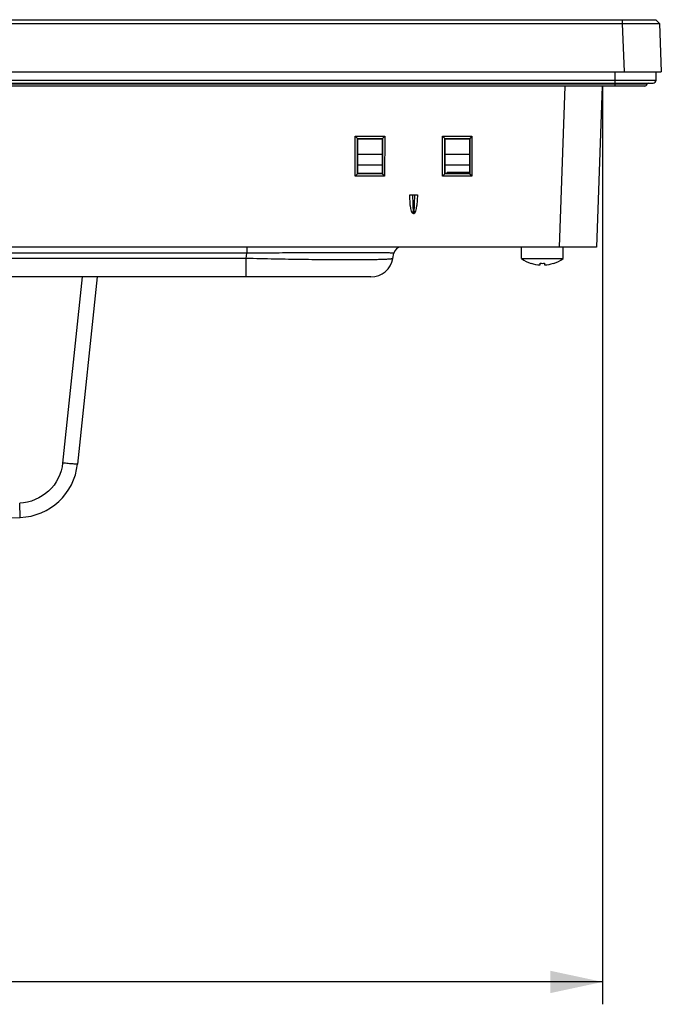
# Model space of a CAD drawing. Header units: millimetres. Extents: x 0 to 1682, y 0 to 1188.
# Tile 7 of 35: x 687 to 773, y 185 to 317. Entities that reach past the tile are written whole.
import ezdxf

# ---------------------------------------------------------------- set-up
doc = ezdxf.new("R2010")
doc.units = ezdxf.units.MM
doc.header["$LTSCALE"] = 92.51
doc.layers.get('0').update_dxf_attribs({"linetype": 'CONTINUOUS'})
for name, color, linetype in [('2D-TOPRC1500_00-DIM', 7, 'CONTINUOUS'), ('CASE_COVER_12W-SHAPE', 7, 'CONTINUOUS'), ('FRONT_CASE-RC15_B-SHAPE', 7, 'CONTINUOUS'), ('GASKET-TOPRC15-SHAPE', 7, 'CONTINUOUS'), ('ISO7045-M3X5-4_8-SHAPE', 7, 'CONTINUOUS'), ('REAR_CASE-RC15W-SHAPE', 7, 'CONTINUOUS'), ('STANDOFF_NTHRU_M8_-SHAPE', 7, 'CONTINUOUS')]:
    doc.layers.add(name, color=color, linetype=linetype)
doc.styles.get("Standard").update_dxf_attribs({"font": 'GOTHIC.TTF'})
doc.dimstyles.new('DIMSTYLE_4', dxfattribs={"dimtxt": 7, "dimasz": 7, "dimexe": 1.5, "dimexo": 1, "dimgap": 0.875, "dimtad": 1, "dimdec": 1, "dimdsep": 46, "dimtxsty": 'Standard', "dimblk": '_FILLED', "dimblk1": '_FILLED', "dimblk2": '_FILLED', "dimcen": 0.09, "dimadec": 5, "dimazin": 2, "dimtp": 0.5, "dimtm": 0.5, "dimtfac": 1, "dimtdec": 1, "dimtofl": 0, "dimtmove": 0, "dimatfit": 3, "dimldrblk": '_FILLED', "dimfxl": 1, "dimtolj": 1, "dimarcsym": 0})

# ---------------------------------------------------------------- blocks, each defined once
blk = doc.blocks.new('_FILLED')
at = {"color": 0, "linetype": 'ByBlock'}
blk.add_solid([(0, 0), (-1, 0.214), (-1, -0.214)], dxfattribs=at)
blk = doc.blocks.new('*D6')
at = {"layer": '2D-TOPRC1500_00-DIM', "color": 2, "linetype": 'Continuous'}
for p, q in [((374.52, 308.48), (374.52, 185.42)), ((765.19, 308.48), (765.19, 185.42)), ((374.52, 188.42), (569.86, 188.42)), ((765.19, 188.42), (569.86, 188.42))]:
    blk.add_line(p, q, dxfattribs=at)
at = {"layer": '2D-TOPRC1500_00-DIM', "color": 2, "linetype": 'Continuous', "xscale": 7, "yscale": 7, "zscale": 7, "rotation": 180}
blk.add_blockref('_FILLED', (374.52, 188.42), dxfattribs=at)
at = {"layer": '2D-TOPRC1500_00-DIM', "color": 2, "linetype": 'Continuous', "xscale": 7, "yscale": 7, "zscale": 7}
blk.add_blockref('_FILLED', (765.19, 188.42), dxfattribs=at)
at = {"layer": '2D-TOPRC1500_00-DIM', "color": 2, "linetype": 'Continuous', "insert": (569.86, 197.17), "char_height": 7, "width": 23.5926, "attachment_point": 2, "line_spacing_factor": 0.9}
blk.add_mtext('390.7', dxfattribs=at)

msp = doc.modelspace()

# ---------------------------------------------------------------- linework, layer by layer
at = {"layer": 'CASE_COVER_12W-SHAPE', "color": 7, "linetype": 'Continuous'}
for p, q in [((695.433898, 282.979619), (692.810667, 258.021248)), ((697.437578, 282.979619), (694.799711, 257.88199)), ((687.124917, 250.723168), (687.054572, 252.652131))]:
    msp.add_line(p, q, dxfattribs=at)
for centre, radius, start, end in [((686.843536, 258.718218), 8, 272.01565767, 354), ((644.857995, 1451.679619), 1201.7, 270, 272.015657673)]:
    msp.add_arc(centre, radius, start, end, dxfattribs=at)
for points, knots in [([(692.810667, 258.021248), (692.664125, 256.628361), (691.313026, 253.856802), (688.45427, 252.701498), (687.054572, 252.652131)], [0, 0, 0, 0, 0.5000010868, 1, 1, 1, 1]), ([(694.799711, 257.88199), (694.798294, 257.868509), (694.720965, 257.878276), (694.631718, 257.866196), (694.436781, 257.881381), (694.198012, 257.8941), (693.898834, 257.9181), (693.431515, 257.958253), (693.063658, 257.99469), (692.810667, 258.021248)], [0, 0, 0, 0, 0.0203681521, 0.0774284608, 0.1698617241, 0.2939393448, 0.4451231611, 0.6177727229, 1, 1, 1, 1])]:
    msp.add_open_spline(points, degree=3, knots=knots, dxfattribs=at)
at = {"layer": 'FRONT_CASE-RC15_B-SHAPE', "color": 7, "linetype": 'Continuous'}
for p, q in [((367.402441, 317.479619), (772.31355, 317.479619)), ((371.881945, 316.979923), (767.834045, 316.979923)), ((767.834045, 317.479619), (767.834045, 316.979923)), ((767.834045, 316.979923), (768.061041, 310.479619)), ((772.830965, 316.979988), (772.31355, 317.479619)), ((772.31355, 317.479619), (772.830999, 316.979923)), ((772.830999, 316.979923), (773.057995, 310.479619)), ((366.657995, 310.479619), (773.057995, 310.479619)), ((760.130564, 308.579619), (759.376275, 286.979619)), ((765.127518, 308.579619), (764.373229, 286.979619)), ((732.036704, 301.840395), (735.979286, 301.840395)), ((732.036704, 301.840395), (732.326087, 301.551047)), ((732.043861, 296.50497), (732.036704, 301.840395)), ((732.326087, 301.551047), (735.689904, 301.551047)), ((732.326087, 301.551047), (732.336924, 301.550681)), ((732.336924, 301.550681), (732.383551, 301.50406)), ((732.34329, 296.804436), (732.336924, 301.550681)), ((732.383551, 301.50406), (735.63244, 301.50406)), ((732.383551, 296.855171), (732.383551, 301.50406)), ((735.679066, 301.550681), (735.63244, 301.50406)), ((735.63244, 301.50406), (735.63244, 296.855171)), ((735.679066, 301.550681), (735.6727, 296.804436)), ((735.679066, 301.550681), (735.689904, 301.551047)), ((735.979286, 301.840395), (735.689904, 301.551047)), ((735.979286, 301.840395), (735.97213, 296.50497)), ((743.736704, 301.840395), (747.679286, 301.840395)), ((743.736704, 301.840395), (744.026087, 301.551047)), ((743.743861, 296.50497), (743.736704, 301.840395)), ((744.026087, 301.551047), (747.389904, 301.551047)), ((744.026087, 301.551047), (744.036924, 301.550681)), ((744.036924, 301.550681), (744.083551, 301.50406)), ((744.04329, 296.804436), (744.036924, 301.550681)), ((744.083551, 301.50406), (747.33244, 301.50406)), ((744.083551, 296.855171), (744.083551, 301.50406)), ((747.379066, 301.550681), (747.33244, 301.50406)), ((747.33244, 301.50406), (747.33244, 296.855171)), ((747.379066, 301.550681), (747.3727, 296.804436)), ((747.379066, 301.550681), (747.389904, 301.551047)), ((747.679286, 301.840395), (747.389904, 301.551047)), ((747.679286, 301.840395), (747.67213, 296.50497)), ((735.63244, 299.401115), (732.383551, 299.401115)), ((747.33244, 299.401115), (744.083551, 299.401115)), ((735.63244, 297.979619), (732.383551, 297.979619)), ((747.33244, 297.979619), (744.083551, 297.979619)), ((732.043861, 296.50497), (732.34329, 296.804436)), ((735.97213, 296.50497), (732.043861, 296.50497)), ((732.34329, 296.804436), (732.343641, 296.815257)), ((732.343641, 296.815257), (732.383551, 296.855171)), ((735.672349, 296.815257), (732.343641, 296.815257)), ((735.63244, 296.855171), (732.383551, 296.855171)), ((735.672349, 296.815257), (735.63244, 296.855171)), ((735.672349, 296.815257), (735.6727, 296.804436)), ((735.97213, 296.50497), (735.6727, 296.804436)), ((743.743861, 296.50497), (744.04329, 296.804436)), ((747.67213, 296.50497), (743.743861, 296.50497)), ((744.04329, 296.804436), (744.043641, 296.815257)), ((744.043641, 296.815257), (744.083551, 296.855171)), ((747.372349, 296.815257), (744.043641, 296.815257)), ((747.33244, 296.855171), (744.083551, 296.855171)), ((747.372349, 296.815257), (747.33244, 296.855171)), ((747.372349, 296.815257), (747.3727, 296.804436)), ((747.67213, 296.50497), (747.3727, 296.804436)), ((739.357995, 293.979619), (740.357995, 293.979619)), ((739.407713, 292.555881), (739.357995, 293.979619)), ((739.839914, 291.481142), (739.752665, 293.979619)), ((739.963325, 293.979619), (739.876076, 291.481142)), ((740.357995, 293.979619), (740.308277, 292.555881)), ((739.839914, 291.481142), (739.876076, 291.481142)), ((764.373229, 286.979619), (375.342761, 286.979619))]:
    msp.add_line(p, q, dxfattribs=at)
for centre, major_axis, start_param, end_param in [((739.807427, 292.571059), (-0.037541, 1.08983), -4.7110976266, -3.1542273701), ((739.908563, 292.571059), (0.037541, 1.08983), -3.1289579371, -1.5720876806)]:
    msp.add_ellipse(centre, major_axis=major_axis, ratio=0.3668118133, start_param=start_param, end_param=end_param, dxfattribs=at)
msp.add_open_spline([(767.834045, 316.979923), (768.158461, 316.981094), (768.794723, 316.983168), (769.718425, 316.985513), (770.569778, 316.986984), (771.218997, 316.987475), (771.678166, 316.987326), (771.969425, 316.986996), (772.221044, 316.986388), (772.430713, 316.985693), (772.596139, 316.984438), (772.706122, 316.983927), (772.770275, 316.982172), (772.801722, 316.982674), (772.819314, 316.979776), (772.829298, 316.981599), (772.830965, 316.979988)], degree=3, knots=[0, 0, 0, 0, 0.1947663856, 0.3819864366, 0.5545521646, 0.7058829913, 0.7717485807, 0.8302194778, 0.8807384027, 0.9228218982, 0.9560629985, 0.9801414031, 0.9886714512, 0.9948309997, 0.9986082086, 1, 1, 1, 1], dxfattribs=at)
at = {"layer": 'GASKET-TOPRC15-SHAPE', "color": 7, "linetype": 'Continuous'}
for p, q in [((766.857995, 308.579619), (766.857995, 310.479619)), ((772.357995, 309.379619), (772.357995, 310.479619)), ((367.357995, 309.379619), (772.357995, 309.379619)), ((367.757995, 308.979619), (771.957995, 308.979619)), ((771.151934, 308.819619), (368.564056, 308.819619)), ((770.857995, 308.579619), (368.857995, 308.579619))]:
    msp.add_line(p, q, dxfattribs=at)
for centre, radius, start, end in [((771.957995, 309.379619), 0.4, 270, 360), ((770.857995, 308.879619), 0.3, 270, 348.46304097), ((771.347893, 308.779619), 0.2, 90, 168.46304097)]:
    msp.add_arc(centre, radius, start, end, dxfattribs=at)
at = {"layer": 'ISO7045-M3X5-4_8-SHAPE', "color": 7, "linetype": 'Continuous'}
for p, q in [((754.307995, 285.428148), (754.307995, 286.979619)), ((759.907995, 285.428148), (759.907995, 286.979619)), ((754.307995, 285.428148), (759.907995, 285.428148)), ((755.607995, 284.800915), (755.607995, 284.810359)), ((756.807995, 284.588643), (756.807995, 284.810359)), ((757.407995, 284.810359), (757.407995, 284.588643)), ((758.607995, 284.810359), (758.607995, 284.800915))]:
    msp.add_line(p, q, dxfattribs=at)
for radius, start, end in [(5, 235.94420226, 252.54239688), (5, 287.45760312, 304.05579774), (4.990992, 252.5098725, 266.55397131), (4.769696, 266.39388186, 273.60611814), (4.990992, 273.44602869, 287.4901275)]:
    msp.add_arc((757.107995, 289.570611), radius, start, end, dxfattribs=at)
at = {"layer": 'REAR_CASE-RC15W-SHAPE', "color": 7, "linetype": 'Continuous'}
for p, q in [((717.516132, 286.979619), (717.516132, 286.153267)), ((717.516132, 286.153267), (635.657995, 286.153267)), ((717.393657, 285.458674), (635.657995, 285.458674)), ((717.393657, 285.458674), (717.516132, 286.153267)), ((717.393657, 282.979619), (717.393657, 285.458674)), ((737.089812, 285.458674), (737.212287, 286.153267)), ((734.135388, 282.979619), (405.580602, 282.979619))]:
    msp.add_line(p, q, dxfattribs=at)
for centre, radius, start, end in [((738.197095, 285.979619), 1, 90, 170), ((734.135388, 285.979619), 3, 270, 350)]:
    msp.add_arc(centre, radius, start, end, dxfattribs=at)
for points, knots in [([(737.089812, 285.458674), (737.087718, 285.446809), (737.047058, 285.426636), (736.976282, 285.408743), (736.853053, 285.388104), (736.687964, 285.369611), (736.475541, 285.351627), (736.102824, 285.327762), (735.525564, 285.30329), (734.703744, 285.28119), (733.715052, 285.265229), (732.56867, 285.255644), (731.275399, 285.252648), (729.84775, 285.256306), (727.71702, 285.270515), (724.832248, 285.305343), (721.185133, 285.369788), (718.673696, 285.426653), (717.393657, 285.458674)], [0, 0, 0, 0, 0.0018333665, 0.0057391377, 0.0119175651, 0.0204017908, 0.0311947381, 0.0442840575, 0.0772618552, 0.1190827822, 0.1693877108, 0.2277190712, 0.2935268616, 0.3661760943, 0.4449560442, 0.617753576, 0.8051631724, 1, 1, 1, 1]), ([(737.212287, 286.153267), (737.212659, 286.15538), (737.202156, 286.159113), (737.187954, 286.161686), (737.158067, 286.16561), (737.098228, 286.170698), (736.992472, 286.176726), (736.832081, 286.182948), (736.62508, 286.188892), (736.372431, 286.194399), (736.074298, 286.199463), (735.587678, 286.205956), (734.871039, 286.212397), (733.885737, 286.217743), (732.7402, 286.220942), (731.445396, 286.221944), (730.01411, 286.220719), (727.875715, 286.215963), (724.979907, 286.204323), (721.319844, 286.182836), (718.799934, 286.163906), (717.516132, 286.153267)], [0, 0, 0, 0, 0.0003268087, 0.0011939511, 0.0026391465, 0.0046687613, 0.0104888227, 0.0186568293, 0.0291669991, 0.0420043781, 0.0571493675, 0.074573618, 0.1161194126, 0.1662899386, 0.2246277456, 0.2905739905, 0.3634760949, 0.4425986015, 0.6162316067, 0.8044826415, 1, 1, 1, 1])]:
    msp.add_open_spline(points, degree=3, knots=knots, dxfattribs=at)
at = {"layer": 'STANDOFF_NTHRU_M8_-SHAPE', "color": 7, "linetype": 'Continuous'}
for p in [(747.33244, 296.979619), (744.357995, 296.855171)]:
    msp.add_line(p, (744.357995, 296.979619), dxfattribs=at)

# ---------------------------------------------------------------- dimensions: what is measured, and where the dimension line sits
at = {"layer": '2D-TOPRC1500_00-DIM', "color": 2, "linetype": 'Continuous'}
dim = msp.add_linear_dim(base=(374.522123, 188.419469), p1=(765.193868, 309.479619), p2=(374.522123, 309.479619), angle=180, dimstyle='DIMSTYLE_4', dxfattribs=at)
dim.commit()
dim.dimension.update_dxf_attribs({"geometry": '*D6', "text_midpoint": (569.918402, 188.419469), "dimtype": 160})

doc.saveas('drawing.dxf')
